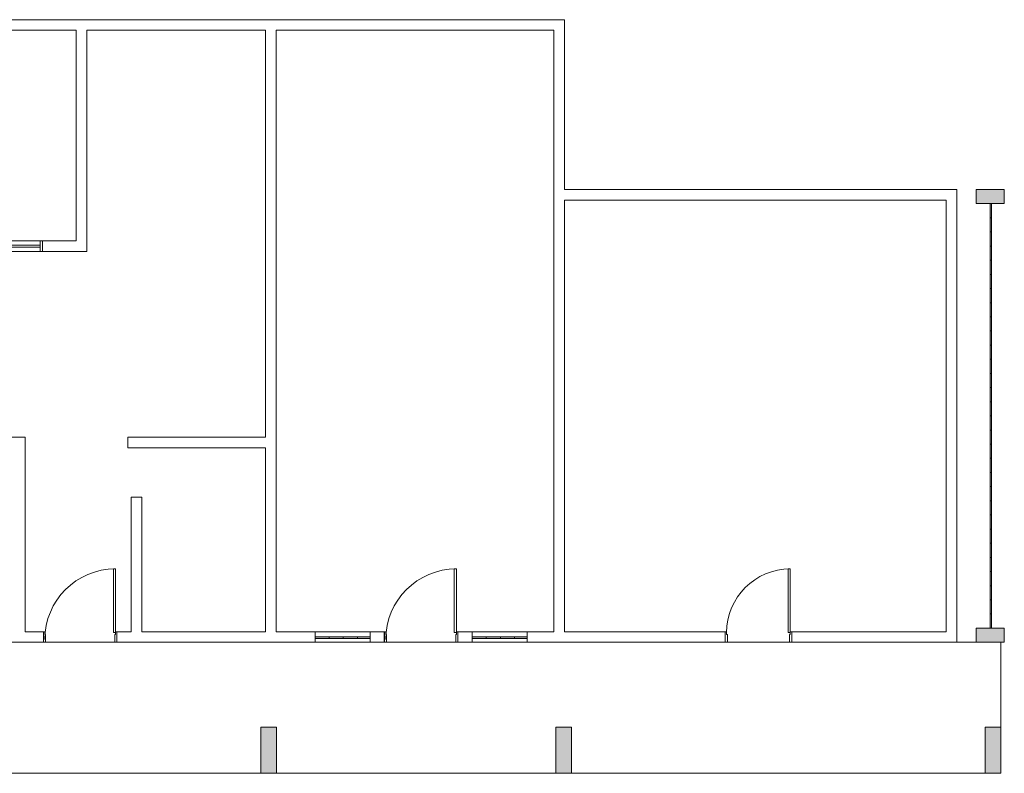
# Model space of a CAD drawing. Header units: metres. Extents: x -32 to 570, y -81 to 66.
# Tile 23 of 27: x 37 to 51, y -10 to 1. Entities that reach past the tile are written whole.
import ezdxf

# ---------------------------------------------------------------- set-up
doc = ezdxf.new("R2010")
doc.units = ezdxf.units.M
for name, color, linetype, lineweight in [('A-DOOR', 31, 'Continuous', 25), ('A-FLOR', 192, 'Continuous', 25), ('A-GLAZ', 151, 'Continuous', 25), ('A-GLAZ-CURT', 52, 'Continuous', 9), ('A-WALL', 113, 'Continuous', 25), ('S-COLS', 52, 'Continuous', 25)]:
    doc.layers.add(name, color=color, linetype=linetype, lineweight=lineweight)

# ---------------------------------------------------------------- blocks, each defined once
blk = doc.blocks.new('Porta acessivel 90cm-FLA - 100x210 _acessível s_ barra_-4342206-PLANTA BAIXA')
at = {"layer": 'A-DOOR', "lineweight": 9}
for p, q in [((0.4625, 0.9626), (0.4625, 0.0626)), ((0.4925, 0.9626), (0.4625, 0.9626)), ((0.4925, 0.0626), (0.4925, 0.9626)), ((0.4625, 0.0626), (0.4925, 0.0626))]:
    blk.add_line(p, q, dxfattribs=at)
at = {"layer": 'A-DOOR', "lineweight": 13}
for p, q in [((-0.5075, 0.075), (-0.5275, 0.075)), ((-0.5275, 0.075), (-0.5275, -0.075)), ((-0.5075, 0.0338), (-0.5075, 0.075)), ((-0.4975, 0.0338), (-0.5075, 0.0338)), ((-0.4975, -0.075), (-0.4975, 0.0338)), ((0.4825, 0.0338), (0.4925, 0.0338)), ((0.4825, -0.075), (0.4825, 0.0338)), ((0.4925, 0.0338), (0.4925, 0.075)), ((0.4925, 0.075), (0.5125, 0.075)), ((0.5125, 0.075), (0.5125, -0.075)), ((-0.5275, -0.075), (-0.4975, -0.075)), ((0.5125, -0.075), (0.4825, -0.075))]:
    blk.add_line(p, q, dxfattribs=at)
at = {"layer": 'A-DOOR', "lineweight": 9}
blk.add_arc((0.4925, -0.0374), 1, 90, 180, dxfattribs=at)
blk = doc.blocks.new('Porta acessivel 90cm-FLA - 90x210 _acessível s_ barra_-4342257-PLANTA BAIXA')
at = {"layer": 'A-DOOR', "lineweight": 9}
for p, q in [((0.4125, 0.9626), (0.4125, 0.0626)), ((0.4425, 0.9626), (0.4125, 0.9626)), ((0.4425, 0.0626), (0.4425, 0.9626)), ((0.4125, 0.0626), (0.4425, 0.0626))]:
    blk.add_line(p, q, dxfattribs=at)
at = {"layer": 'A-DOOR', "lineweight": 13}
for p, q in [((-0.4575, 0.075), (-0.4775, 0.075)), ((-0.4775, 0.075), (-0.4775, -0.075)), ((-0.4575, 0.0338), (-0.4575, 0.075)), ((-0.4475, 0.0338), (-0.4575, 0.0338)), ((-0.4475, -0.075), (-0.4475, 0.0338)), ((0.4325, 0.0338), (0.4425, 0.0338)), ((0.4325, -0.075), (0.4325, 0.0338)), ((0.4425, 0.0338), (0.4425, 0.075)), ((0.4425, 0.075), (0.4625, 0.075)), ((0.4625, 0.075), (0.4625, -0.075)), ((-0.4775, -0.075), (-0.4475, -0.075)), ((0.4625, -0.075), (0.4325, -0.075))]:
    blk.add_line(p, q, dxfattribs=at)
at = {"layer": 'A-DOOR', "lineweight": 9}
blk.add_arc((0.4425, 0.0626), 0.9, 90, 180, dxfattribs=at)
blk = doc.blocks.new('System Panel - Vidro 2cm-4344210-PLANTA BAIXA')
at = {"layer": 'A-GLAZ-CURT'}
blk.add_hatch(color=254, dxfattribs=at).paths.add_polyline_path([(0.037, -0.02), (0.1, -0.02), (0.1, 0), (-0.1, 0), (-0.1, -0.02)], flags=0)
for p, q in [((0.1, 0), (-0.1, 0)), ((-0.1, 0), (-0.1, -0.02)), ((-0.1, -0.02), (0.1, -0.02)), ((0.1, -0.02), (0.1, 0))]:
    blk.add_line(p, q, dxfattribs=at)
blk = doc.blocks.new('System Panel - Vidro 2cm-4344211-PLANTA BAIXA')
at = {"layer": 'A-GLAZ-CURT'}
blk.add_hatch(color=254, dxfattribs=at).paths.add_polyline_path([(0.09, -0.02), (0.09, 0), (-0.09, 0), (-0.09, -0.02)], flags=0)
for p, q in [((0.09, 0), (-0.09, 0)), ((-0.09, 0), (-0.09, -0.02)), ((0.09, -0.02), (0.09, 0)), ((-0.09, -0.02), (0.09, -0.02))]:
    blk.add_line(p, q, dxfattribs=at)
blk = doc.blocks.new('Janela Abrir- 2 folhas-FLA_GLEOKrfa - 60x50 h_1_60-V32-PLANTA BAIXA')
at = {"layer": 'A-GLAZ', "lineweight": 9}
for p, q in [((-0.47, 0.075), (-0.5, 0.075)), ((-0.5, 0.075), (-0.5, -0.075)), ((-0.47, -0.075), (-0.47, 0.075)), ((0.47, 0.075), (-0.47, 0.075)), ((-0.47, -0.015), (-0.47, 0.015)), ((-0.47, 0.015), (0, 0.015)), ((0, -0.015), (0, 0.015)), ((0.47, 0.015), (0, 0.015)), ((0, -0.015), (0, 0.015)), ((0.47, 0.075), (0.47, -0.075)), ((0.5, 0.075), (0.47, 0.075)), ((0.47, -0.015), (0.47, 0.015)), ((0.5, -0.075), (0.5, 0.075)), ((-0.5, -0.075), (-0.47, -0.075)), ((-0.47, -0.015), (0, -0.015)), ((-0.47, -0.075), (0.47, -0.075)), ((0.47, -0.015), (0, -0.015)), ((0.47, -0.075), (0.5, -0.075))]:
    blk.add_line(p, q, dxfattribs=at)
blk = doc.blocks.new('System Panel - Vidro 2cm-V34-PLANTA BAIXA')
at = {"layer": 'A-GLAZ-CURT'}
blk.add_hatch(color=254, dxfattribs=at).paths.add_polyline_path([(-0.1, -0.02), (0.1, -0.02), (0.1, 0), (-0.1, 0)], flags=0)
for p, q in [((0.1, 0), (-0.1, 0)), ((-0.1, 0), (-0.1, -0.02)), ((-0.1, -0.02), (0.1, -0.02)), ((0.1, -0.02), (0.1, 0))]:
    blk.add_line(p, q, dxfattribs=at)

msp = doc.modelspace()

# ---------------------------------------------------------------- hatches: boundary and pattern name
at = {"layer": 'S-COLS'}
for points in [[(50.687, -1.917), (50.687, -1.717), (50.287, -1.717), (50.287, -1.917)], [(50.687, -8.117), (50.687, -7.917), (50.287, -7.917), (50.287, -8.117), (50.637, -8.117)], [(40.397, -9.967), (40.397, -9.317), (40.177, -9.317), (40.177, -9.967)], [(44.347, -9.967), (44.567, -9.967), (44.567, -9.317), (44.347, -9.317), (44.347, -9.724)], [(50.417, -9.967), (50.637, -9.967), (50.637, -9.317), (50.417, -9.317), (50.417, -9.959)]]:
    msp.add_hatch(color=71, dxfattribs=at).paths.add_polyline_path(points, flags=0)

# ---------------------------------------------------------------- linework, layer by layer
at = {"layer": 'A-FLOR', "lineweight": 9}
for p, q in [((38.142, -8.117), (37.102, -8.117)), ((42.962, -8.117), (41.922, -8.117)), ((47.682, -8.117), (46.742, -8.117)), ((50.287, -8.117), (50.017, -8.117)), ((50.637, -9.317), (50.637, -8.117)), ((33.842, -9.969), (50.637, -9.969)), ((50.637, -9.969), (50.637, -9.967))]:
    msp.add_line(p, q, dxfattribs=at)
at = {"layer": 'A-WALL', "lineweight": 18}
for p, q in [((44.467, 0.683), (34.317, 0.683)), ((44.467, -1.717), (44.467, 0.683)), ((34.467, 0.533), (37.567, 0.533)), ((37.567, 0.533), (37.567, -2.442)), ((37.717, 0.533), (40.241, 0.533)), ((37.717, -2.592), (37.717, 0.533)), ((40.241, 0.533), (40.241, -5.217)), ((40.391, -7.967), (40.391, 0.533)), ((40.391, 0.533), (44.317, 0.533)), ((44.317, 0.533), (44.317, -7.967)), ((50.017, -1.717), (44.467, -1.717)), ((50.017, -8.117), (50.017, -1.717)), ((44.467, -7.967), (44.467, -1.867)), ((44.467, -1.867), (49.867, -1.867)), ((49.867, -1.867), (49.867, -7.967)), ((37.567, -2.442), (37.087, -2.442)), ((37.087, -2.442), (37.087, -2.592)), ((37.087, -2.592), (37.717, -2.592)), ((36.842, -5.217), (33.992, -5.217)), ((36.842, -7.967), (36.842, -5.217)), ((40.241, -5.217), (38.298, -5.217)), ((38.298, -5.217), (38.298, -5.367)), ((38.298, -5.367), (40.241, -5.367)), ((40.241, -5.367), (40.241, -7.967)), ((38.342, -6.067), (38.342, -7.967)), ((38.492, -6.067), (38.342, -6.067)), ((38.492, -7.967), (38.492, -6.067)), ((37.102, -7.967), (36.842, -7.967)), ((37.102, -8.117), (37.102, -7.967)), ((38.342, -7.967), (38.142, -7.967)), ((38.142, -7.967), (38.142, -8.117)), ((40.241, -7.967), (38.492, -7.967)), ((40.942, -7.967), (40.391, -7.967)), ((40.942, -8.117), (40.942, -7.967)), ((41.922, -7.967), (41.722, -7.967)), ((41.722, -7.967), (41.722, -8.117)), ((41.922, -8.117), (41.922, -7.967)), ((43.162, -7.967), (42.962, -7.967)), ((42.962, -7.967), (42.962, -8.117)), ((43.162, -8.117), (43.162, -7.967)), ((44.317, -7.967), (43.942, -7.967)), ((43.942, -7.967), (43.942, -8.117)), ((46.742, -7.967), (44.467, -7.967)), ((46.742, -8.117), (46.742, -7.967)), ((49.867, -7.967), (47.682, -7.967)), ((47.682, -7.967), (47.682, -8.117)), ((33.232, -8.117), (37.102, -8.117)), ((38.142, -8.117), (40.942, -8.117)), ((41.722, -8.117), (41.922, -8.117)), ((42.962, -8.117), (43.162, -8.117)), ((43.942, -8.117), (46.742, -8.117)), ((47.682, -8.117), (50.017, -8.117))]:
    msp.add_line(p, q, dxfattribs=at)
at = {"layer": 'A-WALL', "lineweight": 9}
for p, q in [((40.942, -7.967), (41.722, -7.967)), ((43.162, -7.967), (43.942, -7.967)), ((41.722, -8.117), (40.942, -8.117)), ((43.942, -8.117), (43.162, -8.117))]:
    msp.add_line(p, q, dxfattribs=at)
at = {"layer": 'S-COLS', "lineweight": 18}
for p, q in [((50.287, -1.717), (50.287, -1.917)), ((50.687, -1.717), (50.287, -1.717)), ((50.687, -1.917), (50.687, -1.717)), ((50.287, -1.917), (50.687, -1.917)), ((50.287, -7.917), (50.287, -8.117)), ((50.687, -7.917), (50.287, -7.917)), ((50.687, -8.117), (50.687, -7.917)), ((50.287, -8.117), (50.687, -8.117)), ((40.397, -9.317), (40.177, -9.317)), ((40.177, -9.317), (40.177, -9.967)), ((40.397, -9.967), (40.397, -9.317)), ((44.567, -9.317), (44.347, -9.317)), ((44.347, -9.317), (44.347, -9.967)), ((44.567, -9.967), (44.567, -9.317)), ((50.637, -9.317), (50.417, -9.317)), ((50.417, -9.317), (50.417, -9.967)), ((50.637, -9.967), (50.637, -9.317)), ((40.177, -9.967), (40.397, -9.967)), ((44.347, -9.967), (44.567, -9.967)), ((50.417, -9.967), (50.637, -9.967))]:
    msp.add_line(p, q, dxfattribs=at)

# ---------------------------------------------------------------- block references
at = {"layer": 'A-DOOR', "lineweight": 9}
for name, p in [('Porta acessivel 90cm-FLA - 100x210 _acessível s_ barra_-4342206-PLANTA BAIXA', (37.629, -8.042)), ('Porta acessivel 90cm-FLA - 100x210 _acessível s_ barra_-4342206-PLANTA BAIXA', (42.449, -8.042)), ('Porta acessivel 90cm-FLA - 90x210 _acessível s_ barra_-4342257-PLANTA BAIXA', (47.219, -8.042))]:
    msp.add_blockref(name, p, dxfattribs=at)
at = {"layer": 'A-GLAZ', "lineweight": 9}
msp.add_blockref('Janela Abrir- 2 folhas-FLA_GLEOKrfa - 60x50 h_1_60-V32-PLANTA BAIXA', (36.587, -2.517), dxfattribs=at)
at = {"layer": 'A-GLAZ-CURT', "rotation": 89.9999999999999}
for p in [(50.487, -2.017), (50.487, -2.217), (50.487, -2.417), (50.487, -2.617), (50.487, -2.817), (50.487, -3.017), (50.487, -3.217), (50.487, -3.417), (50.487, -3.617), (50.487, -3.817), (50.487, -4.017), (50.487, -4.217), (50.487, -4.417), (50.487, -4.617), (50.487, -4.817), (50.487, -5.017), (50.487, -5.217), (50.487, -5.417), (50.487, -5.617), (50.487, -5.817), (50.487, -6.017), (50.487, -6.217), (50.487, -6.417), (50.487, -6.617), (50.487, -6.817), (50.487, -7.017), (50.487, -7.217), (50.487, -7.417), (50.487, -7.617), (50.487, -7.817)]:
    msp.add_blockref('System Panel - Vidro 2cm-V34-PLANTA BAIXA', p, dxfattribs=at)
at = {"layer": 'A-GLAZ-CURT'}
for name, p in [('System Panel - Vidro 2cm-4344210-PLANTA BAIXA', (41.042, -8.042)), ('System Panel - Vidro 2cm-4344210-PLANTA BAIXA', (41.242, -8.042)), ('System Panel - Vidro 2cm-4344210-PLANTA BAIXA', (41.442, -8.042)), ('System Panel - Vidro 2cm-4344211-PLANTA BAIXA', (41.632, -8.042)), ('System Panel - Vidro 2cm-4344210-PLANTA BAIXA', (43.262, -8.042)), ('System Panel - Vidro 2cm-4344210-PLANTA BAIXA', (43.462, -8.042)), ('System Panel - Vidro 2cm-4344210-PLANTA BAIXA', (43.662, -8.042)), ('System Panel - Vidro 2cm-4344211-PLANTA BAIXA', (43.852, -8.042))]:
    msp.add_blockref(name, p, dxfattribs=at)

doc.saveas('drawing.dxf')
